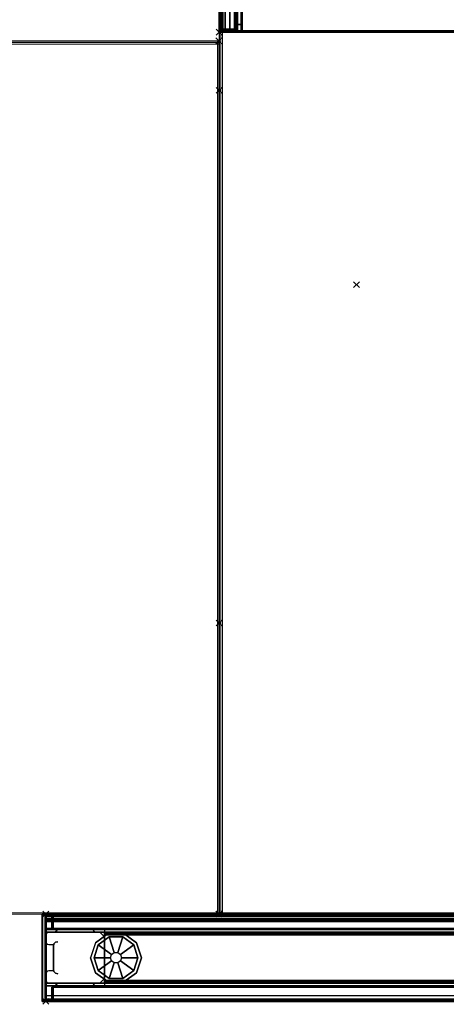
# Model space of a CAD drawing. Header units: inches. Extents: x 159 to 1116, y 667 to 1015.
# Tile 58 of 66: x 1059 to 1074, y 667 to 701. Entities that reach past the tile are written whole.
import ezdxf
from ezdxf.enums import TextEntityAlignment as Align

# ---------------------------------------------------------------- set-up
doc = ezdxf.new("R2010")
doc.units = ezdxf.units.IN
doc.header["$MEASUREMENT"] = 0
doc.header["$PDMODE"] = 3
doc.header["$PDSIZE"] = 0.1
doc.layers.add('A-FURN-3-NODE', color=135, linetype='Continuous', lineweight=9, plot=False)
for name, color, linetype in [('A-FURN-3-PANEL', 3, 'Continuous'), ('A-FURN-3-PANEL-GLIDE', 3, 'Continuous'), ('A-FURN-3-PANEL-RACE', 3, 'Continuous'), ('A-FURN-3-PANEL-SIDE-FABRIC', 3, 'Continuous'), ('A-FURN-3-PANEL-TOPCAP', 251, 'Continuous'), ('A-FURN-3-PANEL-TRIM', 252, 'Continuous'), ('A-FURN-3-STOR', 253, 'Continuous'), ('A-FURN-3-STOR-DRAWER', 253, 'Continuous'), ('A-FURN-P-FILE', 20, 'Continuous'), ('PSATTR', 7, 'Continuous')]:
    doc.layers.add(name, color=color, linetype=linetype)
for name, color, linetype, lineweight in [('A-FURN-3-WKSF-TOP', 135, 'Continuous', 9), ('A-FURN-3-WKSF-TRIM', 135, 'Continuous', 9), ('A-FURN-HAWORTH-ATT', 7, 'Continuous', 9)]:
    doc.layers.add(name, color=color, linetype=linetype, lineweight=lineweight)

# ---------------------------------------------------------------- blocks, each defined once
blk = doc.blocks.new('VZCC-0030-S-3D-3')
at = {"layer": 'A-FURN-3-NODE'}
for p in [(30, 3), (30, 0)]:
    blk.add_point(p, dxfattribs=at)
at = {"layer": 'A-FURN-3-PANEL-TOPCAP'}
for p, q in [((29.985, 2.465, -0.415), (29.985, 2.465, -0.09)), ((29.985, 2.375, -0.415), (29.985, 2.375, -0.09)), ((29.985, 0.625, -0.415), (29.985, 0.625, -0.09)), ((29.985, 0.535, -0.415), (29.985, 0.535, -0.09))]:
    blk.add_line(p, q, dxfattribs=at)
for points in [[(29.985, 3, -0.235), (0.015, 3, -0.235), (0.015, 3, -0.013), (29.985, 3, -0.013)], [(29.985, 3, -0.013), (0.015, 3, -0.013), (0.015, 2.985), (29.985, 2.985)], [(0.015, 2.985, -0.25), (0.015, 3, -0.235), (29.985, 3, -0.235), (29.985, 2.985, -0.25)], [(29.985, 2.925, -0.25), (0.015, 2.925, -0.25), (0.015, 2.985, -0.25), (29.985, 2.985, -0.25)], [(29.985, 2.985), (0.015, 2.985), (0.015, 0.015), (29.985, 0.015)], [(29.985, 2.465, -0.614), (0.015, 2.465, -0.614), (0.015, 2.465, -0.09), (29.985, 2.465, -0.09)], [(0.015, 2.375, -0.09), (0.015, 2.375, -0.614), (29.985, 2.375, -0.614), (29.985, 2.375, -0.09)], [(29.985, 0.625, -0.614), (0.015, 0.625, -0.614), (0.015, 0.625, -0.09), (29.985, 0.625, -0.09)], [(0.015, 0.535, -0.09), (0.015, 0.535, -0.614), (29.985, 0.535, -0.614), (29.985, 0.535, -0.09)], [(29.985, 0.015, -0.25), (0.015, 0.015, -0.25), (0.015, 0.075, -0.25), (29.985, 0.075, -0.25)], [(29.985, 0, -0.235), (0.015, 0, -0.235), (0.015, 0.015, -0.25), (29.985, 0.015, -0.25)], [(0.015, 0.015), (0.015, 0, -0.013), (29.985, 0, -0.013), (29.985, 0.015)], [(0.015, 0, -0.013), (0.015, 0, -0.235), (29.985, 0, -0.235), (29.985, 0, -0.013)]]:
    blk.add_3dface(points, dxfattribs=at)
for points, invisible_edges in [([(29.985, 2.91, -0.237), (29.985, 3, -0.235), (29.985, 3, -0.013), (29.985, 2.91, -0.105)], 5), ([(29.985, 2.925, -0.25), (29.985, 2.985, -0.25), (29.985, 3, -0.235), (29.985, 2.91, -0.237)], 4), ([(29.985, 2.895, -0.09), (29.985, 2.91, -0.105), (29.985, 3, -0.013), (29.985, 2.985)], 10), ([(29.985, 0.015), (29.985, 0.625, -0.09), (29.985, 2.375, -0.09), (29.985, 2.985)], 5), ([(29.985, 2.985), (29.985, 2.375, -0.09), (29.985, 2.465, -0.09), (29.985, 2.895, -0.09)], 11), ([(29.985, 2.375, -0.09), (29.985, 2.375, -0.614), (29.985, 2.465, -0.614), (29.985, 2.465, -0.09)], 8), ([(29.985, 0.015), (29.985, 0.105, -0.09), (29.985, 0.535, -0.09), (29.985, 0.625, -0.09)], 13), ([(29.985, 0.535, -0.09), (29.985, 0.535, -0.614), (29.985, 0.625, -0.614), (29.985, 0.625, -0.09)], 8), ([(29.985, 0, -0.013), (29.985, 0.09, -0.105), (29.985, 0.105, -0.09), (29.985, 0.015)], 5), ([(29.985, 0, -0.235), (29.985, 0.015, -0.25), (29.985, 0.075, -0.25), (29.985, 0.09, -0.237)], 8), ([(29.985, 0, -0.013), (29.985, 0, -0.235), (29.985, 0.09, -0.237), (29.985, 0.09, -0.105)], 10)]:
    blk.add_3dface(points, dxfattribs=dict(at, invisible_edges=invisible_edges))
at = {"layer": 'A-FURN-HAWORTH-ATT', "flags": 1}
for tag, p in [('HAWMC', (0, 0)), ('HAWPN', (0, -0.167))]:
    blk.add_attdef(tag, text='', height=0.1, dxfattribs=at).set_placement(p, align=Align.TOP_CENTER)
blk = doc.blocks.new('VZCE-4200-P-3D-3')
at = {"layer": 'A-FURN-3-NODE'}
for p in [(0, 3), (0, 0)]:
    blk.add_point(p, dxfattribs=at)
at = {"layer": 'A-FURN-3-PANEL-TRIM'}
for points in [[(0.122, 3, 41.487), (0.123, 3, 0.5), (0, 3, 0.5), (0, 3, 41.487)], [(0.108, 2.985, 41.5), (0.122, 3, 41.487), (0, 3, 41.487), (0.015, 2.985, 41.5)], [(0.015, 2.985, 41.5), (0, 3, 41.487), (0, 0, 41.487), (0.015, 0.015, 41.5)], [(0.015, 0.015, 41.5), (0.108, 0.015, 41.5), (0.108, 2.985, 41.5), (0.015, 2.985, 41.5)], [(0.108, 0.015, 41.5), (0.122, 0, 41.487), (0.122, 3, 41.487), (0.108, 2.985, 41.5)], [(0.122, 0, 41.487), (0.123, 0, 0.5), (0.123, 3, 0.5), (0.122, 3, 41.487)], [(0.015, 0.015, 41.5), (0, 0, 41.487), (0.122, 0, 41.487), (0.108, 0.015, 41.5)], [(0, 0, 41.487), (0, 0, 0.5), (0.123, 0, 0.5), (0.122, 0, 41.487)]]:
    blk.add_3dface(points, dxfattribs=at)
at = {"layer": 'A-FURN-HAWORTH-ATT', "flags": 1}
for tag, p in [('HAWMC', (0, 0)), ('HAWPN', (0, -0.167))]:
    blk.add_attdef(tag, text='', height=0.1, dxfattribs=at).set_placement(p, align=Align.TOP_CENTER)
blk = doc.blocks.new('VZFF-4230-NNBNNN-3D-3')
at = {"layer": 'A-FURN-3-NODE'}
for p in [(30, 3, 1.09), (30, 3, 41.5), (30, 3), (30, 3, 25.09), (30, 3, 9.09), (30, 3, 17.09), (30, 3, 33.09), (30, 3, 41.09), (30, 0, 1.09), (30, 0, 41.5), (30, 0), (30, 0, 9.09), (30, 0, 25.09), (30, 0, 33.09), (30, 0, 17.09), (30, 0, 41.09)]:
    blk.add_point(p, dxfattribs=at)
at = {"layer": 'A-FURN-3-PANEL'}
for points in [[(29.99, 3, 0.572), (0.01, 3, 0.572), (0.01, 3, 0.858), (29.99, 3, 0.858)], [(0.01, 2.928, 0.93), (0.01, 2.805, 0.93), (29.99, 2.805, 0.93), (29.99, 2.928, 0.93)], [(0.01, 2.928, 0.5), (29.99, 2.928, 0.5), (29.99, 0.072, 0.5), (0.01, 0.072, 0.5)], [(0.419, 2.5, 10.756), (29.581, 2.5, 10.756), (29.581, 2.5, 9.569), (0.419, 2.5, 9.569)], [(2.01, 2.375, 40.836), (27.99, 2.375, 40.836), (27.99, 2.5, 40.756), (2.01, 2.5, 40.756)], [(2.01, 2.375, 41.075), (27.99, 2.375, 41.075), (27.99, 2.375, 40.836), (2.01, 2.375, 40.836)], [(29.661, 2.375, 40.885), (29.661, 2.375, 9), (29.581, 2.5, 9), (29.581, 2.5, 40.885)], [(29.9, 2.375, 40.885), (29.9, 2.375, 9), (29.661, 2.375, 9), (29.661, 2.375, 40.885)], [(29.74, 1.1, 9), (29.74, 1.1, 0.5), (29.74, 1.9, 0.5), (29.74, 1.9, 9)], [(0.419, 0.5, 9.569), (29.581, 0.5, 9.569), (29.581, 0.5, 10.756), (0.419, 0.5, 10.756)], [(2.01, 0.625, 40.836), (27.99, 0.625, 40.836), (27.99, 0.625, 41.075), (2.01, 0.625, 41.075)], [(2.01, 0.5, 40.756), (27.99, 0.5, 40.756), (27.99, 0.625, 40.836), (2.01, 0.625, 40.836)], [(29.581, 0.5, 40.885), (29.581, 0.5, 9), (29.661, 0.625, 9), (29.661, 0.625, 40.885)], [(29.661, 0.625, 40.885), (29.661, 0.625, 9), (29.9, 0.625, 9), (29.9, 0.625, 40.885)], [(29.99, 0.195, 0.93), (0.01, 0.195, 0.93), (0.01, 0.072, 0.93), (29.99, 0.072, 0.93)], [(0.01, 0, 0.858), (0.01, 0, 0.572), (29.99, 0, 0.572), (29.99, 0, 0.858)]]:
    blk.add_3dface(points, dxfattribs=at)
for points, invisible_edges in [([(27.99, 1.95, 41.075), (27.99, 2.375, 41.075), (27.99, 2.363, 41.12), (27.99, 1.962, 41.12)], 5), ([(27.99, 1.95, 41.075), (27.99, 1.95, 40.915), (27.99, 2.375, 40.836), (27.99, 2.375, 41.075)], 10), ([(27.99, 0.625, 40.836), (27.99, 2.375, 40.836), (27.99, 1.95, 40.915), (27.99, 1.05, 40.915)], 10), ([(27.99, 2.215, 40.885), (28.322, 0.625, 40.885), (28.322, 2.375, 40.885), (28.15, 2.375, 40.885)], 3), ([(28.322, 0.625, 40.885), (29.581, 2.5, 40.885), (28.394, 2.5, 40.885), (28.322, 2.375, 40.885)], 9), ([(28.322, 0.625, 40.885), (29.74, 1.95, 40.885), (29.661, 2.375, 40.885), (29.581, 2.5, 40.885)], 11), ([(29.945, 2.363, 40.885), (29.9, 2.375, 40.885), (29.661, 2.375, 40.885), (29.978, 2.33, 40.885)], 4), ([(29.99, 2.285, 40.885), (29.978, 2.33, 40.885), (29.661, 2.375, 40.885), (29.99, 2.04, 40.885)], 6), ([(29.978, 1.995, 40.885), (29.99, 2.04, 40.885), (29.661, 2.375, 40.885), (29.945, 1.962, 40.885)], 6), ([(29.9, 1.95, 40.885), (29.945, 1.962, 40.885), (29.661, 2.375, 40.885), (29.74, 1.95, 40.885)], 6), ([(27.99, 1.962, 41.12), (27.99, 2.363, 41.12), (27.99, 2.33, 41.153), (27.99, 1.995, 41.153)], 5), ([(27.99, 1.995, 41.153), (27.99, 2.33, 41.153), (27.99, 2.285, 41.165), (27.99, 2.04, 41.165)], 1), ([(27.99, 0.785, 40.885), (28.15, 0.625, 40.885), (28.322, 0.625, 40.885), (27.99, 2.215, 40.885)], 4), ([(28.322, 0.625, 40.885), (29.661, 0.625, 40.885), (29.74, 1.05, 40.885), (29.74, 1.95, 40.885)], 11), ([(27.99, 1.05, 41.075), (27.99, 0.625, 41.075), (27.99, 0.625, 40.836), (27.99, 1.05, 40.915)], 5), ([(27.99, 1.038, 41.12), (27.99, 0.637, 41.12), (27.99, 0.625, 41.075), (27.99, 1.05, 41.075)], 5), ([(27.99, 0.67, 41.153), (27.99, 0.637, 41.12), (27.99, 1.038, 41.12), (27.99, 1.005, 41.153)], 10), ([(29.661, 0.625, 40.885), (29.945, 1.038, 40.885), (29.9, 1.05, 40.885), (29.74, 1.05, 40.885)], 9), ([(29.661, 0.625, 40.885), (29.99, 0.96, 40.885), (29.978, 1.005, 40.885), (29.945, 1.038, 40.885)], 9), ([(27.99, 0.715, 41.165), (27.99, 0.67, 41.153), (27.99, 1.005, 41.153), (27.99, 0.96, 41.165)], 2), ([(29.661, 0.625, 40.885), (29.978, 0.67, 40.885), (29.99, 0.715, 40.885), (29.99, 0.96, 40.885)], 9), ([(28.322, 0.625, 40.885), (28.394, 0.5, 40.885), (29.581, 0.5, 40.885), (29.661, 0.625, 40.885)], 8), ([(29.661, 0.625, 40.885), (29.9, 0.625, 40.885), (29.945, 0.637, 40.885), (29.978, 0.67, 40.885)], 8)]:
    blk.add_3dface(points, dxfattribs=dict(at, invisible_edges=invisible_edges))
at = {"layer": 'A-FURN-3-PANEL-GLIDE', "invisible_edges": 10}
for points in [[(27.32, 2.332, 0.375), (26.882, 2.014, 0.375), (26.983, 1.941, 0.375), (27.358, 2.213, 0.375)], [(27.86, 2.332, 0.375), (27.32, 2.332, 0.375), (27.358, 2.213, 0.375), (27.822, 2.213, 0.375)], [(28.298, 2.014, 0.375), (27.86, 2.332, 0.375), (27.822, 2.213, 0.375), (28.197, 1.941, 0.375)], [(26.882, 2.014, 0.375), (26.715, 1.5, 0.375), (26.84, 1.5, 0.375), (26.983, 1.941, 0.375)], [(28.465, 1.5, 0.375), (28.298, 2.014, 0.375), (28.197, 1.941, 0.375), (28.34, 1.5, 0.375)], [(26.715, 1.5, 0.375), (26.882, 0.986, 0.375), (26.983, 1.059, 0.375), (26.84, 1.5, 0.375)], [(28.298, 0.986, 0.375), (28.465, 1.5, 0.375), (28.34, 1.5, 0.375), (28.197, 1.059, 0.375)], [(26.882, 0.986, 0.375), (27.32, 0.668, 0.375), (27.358, 0.787, 0.375), (26.983, 1.059, 0.375)], [(27.86, 0.668, 0.375), (28.298, 0.986, 0.375), (28.197, 1.059, 0.375), (27.822, 0.787, 0.375)], [(27.32, 0.668, 0.375), (27.86, 0.668, 0.375), (27.822, 0.787, 0.375), (27.358, 0.787, 0.375)]]:
    blk.add_3dface(points, dxfattribs=at)
at = {"layer": 'A-FURN-3-PANEL-GLIDE'}
for points in [[(27.358, 2.213, 0.375), (26.983, 1.941, 0.375), (27.438, 1.61, 0.5), (27.532, 1.678, 0.5)], [(27.822, 2.213, 0.375), (27.358, 2.213, 0.375), (27.532, 1.678, 0.5), (27.648, 1.678, 0.5)], [(28.197, 1.941, 0.375), (27.822, 2.213, 0.375), (27.648, 1.678, 0.5), (27.742, 1.61, 0.5)], [(26.983, 1.941, 0.375), (26.84, 1.5, 0.375), (27.402, 1.5, 0.5), (27.438, 1.61, 0.5)], [(28.34, 1.5, 0.375), (28.197, 1.941, 0.375), (27.742, 1.61, 0.5), (27.777, 1.5, 0.5)], [(26.84, 1.5, 0.375), (26.983, 1.059, 0.375), (27.438, 1.39, 0.5), (27.402, 1.5, 0.5)], [(26.983, 1.059, 0.375), (27.358, 0.787, 0.375), (27.532, 1.322, 0.5), (27.438, 1.39, 0.5)], [(27.822, 0.787, 0.375), (28.197, 1.059, 0.375), (27.742, 1.39, 0.5), (27.648, 1.322, 0.5)], [(28.197, 1.059, 0.375), (28.34, 1.5, 0.375), (27.777, 1.5, 0.5), (27.742, 1.39, 0.5)], [(27.358, 0.787, 0.375), (27.822, 0.787, 0.375), (27.648, 1.322, 0.5), (27.532, 1.322, 0.5)]]:
    blk.add_3dface(points, dxfattribs=at)
at = {"layer": 'A-FURN-3-PANEL-RACE'}
for points in [[(0.01, 0.5, 8.935), (29.99, 0.5, 8.935), (29.99, 0.5, 9.25), (0.01, 0.5, 9.25)], [(29.99, 0.5, 8.935), (0.01, 0.5, 8.935), (0.01, 0.236, 8.935), (29.99, 0.236, 8.935)], [(0.01, 0.25, 1.155), (29.99, 0.25, 1.155), (29.99, 0.08, 1.155), (0.01, 0.08, 1.155)], [(0.01, 0.25, 0.84), (29.99, 0.25, 0.84), (29.99, 0.25, 1.155), (0.01, 0.25, 1.155)], [(29.99, 0.236, 8.935), (0.01, 0.236, 8.935), (0.01, 0.165, 9.025), (29.99, 0.165, 9.025)], [(29.99, 0.165, 9.025), (0.01, 0.165, 9.025), (0.01, 0.08, 9.025), (29.99, 0.08, 9.025)]]:
    blk.add_3dface(points, dxfattribs=at)
at = {"layer": 'A-FURN-3-PANEL-RACE', "invisible_edges": 5}
blk.add_3dface([(0.01, 0, 1.235), (29.99, 0, 1.235), (29.99, 0, 8.945), (0.01, 0, 8.945)], dxfattribs=at)
at = {"layer": 'A-FURN-HAWORTH-ATT', "flags": 1}
for tag, p in [('HAWMC', (0, 0)), ('HAWPN', (0, -0.167))]:
    blk.add_attdef(tag, text='', height=0.1, dxfattribs=at).set_placement(p, align=Align.TOP_CENTER)
at = {"layer": 'A-FURN-3-PANEL'}
mesh = blk.add_polymesh((2, 5), dxfattribs=at)
for k, corner in enumerate([(29.99, 2.928, 0.93), (29.99, 2.956, 0.925), (29.99, 2.979, 0.909), (29.99, 2.995, 0.886), (29.99, 3, 0.858), (0.01, 2.928, 0.93), (0.01, 2.956, 0.925), (0.01, 2.979, 0.909), (0.01, 2.995, 0.886), (0.01, 3, 0.858)]):
    mesh.set_mesh_vertex(divmod(k, 5), corner)
mesh = blk.add_polymesh((2, 5), dxfattribs=at)
for k, corner in enumerate([(29.99, 3, 0.572), (29.99, 2.995, 0.544), (29.99, 2.979, 0.521), (29.99, 2.956, 0.505), (29.99, 2.928, 0.5), (0.01, 3, 0.572), (0.01, 2.995, 0.544), (0.01, 2.979, 0.521), (0.01, 2.956, 0.505), (0.01, 2.928, 0.5)]):
    mesh.set_mesh_vertex(divmod(k, 5), corner)
mesh = blk.add_polymesh((2, 4), dxfattribs=at)
for k, corner in enumerate([(27.99, 2.285, 41.165), (27.99, 2.33, 41.153), (27.99, 2.363, 41.12), (27.99, 2.375, 41.075), (2.01, 2.285, 41.165), (2.01, 2.33, 41.153), (2.01, 2.363, 41.12), (2.01, 2.375, 41.075)]):
    mesh.set_mesh_vertex(divmod(k, 4), corner)
mesh = blk.add_polymesh((2, 4), dxfattribs=at)
for k, corner in enumerate([(29.99, 2.285, 9), (29.978, 2.33, 9), (29.945, 2.363, 9), (29.9, 2.375, 9), (29.99, 2.285, 40.885), (29.978, 2.33, 40.885), (29.945, 2.363, 40.885), (29.9, 2.375, 40.885)]):
    mesh.set_mesh_vertex(divmod(k, 4), corner)
mesh = blk.add_polymesh((2, 4), dxfattribs=at)
for k, corner in enumerate([(29.74, 1.9, 0.5), (29.72, 1.975, 0.5), (29.665, 2.03, 0.5), (29.59, 2.05, 0.5), (29.74, 1.9, 9), (29.72, 1.975, 9), (29.665, 2.03, 9), (29.59, 2.05, 9)]):
    mesh.set_mesh_vertex(divmod(k, 4), corner)
mesh = blk.add_polymesh((2, 4), dxfattribs=at)
for k, corner in enumerate([(29.59, 0.95, 0.5), (29.665, 0.97, 0.5), (29.72, 1.025, 0.5), (29.74, 1.1, 0.5), (29.59, 0.95, 9), (29.665, 0.97, 9), (29.72, 1.025, 9), (29.74, 1.1, 9)]):
    mesh.set_mesh_vertex(divmod(k, 4), corner)
mesh = blk.add_polymesh((2, 4), dxfattribs=at)
for k, corner in enumerate([(27.99, 0.625, 41.075), (27.99, 0.637, 41.12), (27.99, 0.67, 41.153), (27.99, 0.715, 41.165), (2.01, 0.625, 41.075), (2.01, 0.637, 41.12), (2.01, 0.67, 41.153), (2.01, 0.715, 41.165)]):
    mesh.set_mesh_vertex(divmod(k, 4), corner)
mesh = blk.add_polymesh((2, 4), dxfattribs=at)
for k, corner in enumerate([(29.9, 0.625, 9), (29.945, 0.637, 9), (29.978, 0.67, 9), (29.99, 0.715, 9), (29.9, 0.625, 40.885), (29.945, 0.637, 40.885), (29.978, 0.67, 40.885), (29.99, 0.715, 40.885)]):
    mesh.set_mesh_vertex(divmod(k, 4), corner)
mesh = blk.add_polymesh((2, 5), dxfattribs=at)
for k, corner in enumerate([(0.01, 0.072, 0.93), (0.01, 0.044, 0.925), (0.01, 0.021, 0.909), (0.01, 0.005, 0.886), (0.01, 0, 0.858), (29.99, 0.072, 0.93), (29.99, 0.044, 0.925), (29.99, 0.021, 0.909), (29.99, 0.005, 0.886), (29.99, 0, 0.858)]):
    mesh.set_mesh_vertex(divmod(k, 5), corner)
mesh = blk.add_polymesh((2, 5), dxfattribs=at)
for k, corner in enumerate([(0.01, 0, 0.572), (0.01, 0.005, 0.544), (0.01, 0.021, 0.521), (0.01, 0.044, 0.505), (0.01, 0.072, 0.5), (29.99, 0, 0.572), (29.99, 0.005, 0.544), (29.99, 0.021, 0.521), (29.99, 0.044, 0.505), (29.99, 0.072, 0.5)]):
    mesh.set_mesh_vertex(divmod(k, 5), corner)
at = {"layer": 'A-FURN-3-PANEL-GLIDE'}
mesh = blk.add_polymesh((2, 10), dxfattribs=dict(at, n_close=True))
for k, corner in enumerate([(28.465, 1.5, 0), (28.298, 2.014, 0), (27.86, 2.332, 0), (27.32, 2.332, 0), (26.882, 2.014, 0), (26.715, 1.5, 0), (26.882, 0.986, 0), (27.32, 0.668, 0), (27.86, 0.668, 0), (28.298, 0.986, 0), (28.465, 1.5, 0.375), (28.298, 2.014, 0.375), (27.86, 2.332, 0.375), (27.32, 2.332, 0.375), (26.882, 2.014, 0.375), (26.715, 1.5, 0.375), (26.882, 0.986, 0.375), (27.32, 0.668, 0.375), (27.86, 0.668, 0.375), (28.298, 0.986, 0.375)]):
    mesh.set_mesh_vertex(divmod(k, 10), corner)
at = {"layer": 'A-FURN-3-PANEL-RACE'}
mesh = blk.add_polymesh((2, 5), dxfattribs=at)
for k, corner in enumerate([(0.01, 0, 1.235), (0.01, 0.006, 1.204), (0.01, 0.023, 1.178), (0.01, 0.049, 1.161), (0.01, 0.08, 1.155), (29.99, 0, 1.235), (29.99, 0.006, 1.204), (29.99, 0.023, 1.178), (29.99, 0.049, 1.161), (29.99, 0.08, 1.155)]):
    mesh.set_mesh_vertex(divmod(k, 5), corner)
mesh = blk.add_polymesh((2, 5), dxfattribs=at)
for k, corner in enumerate([(0.01, 0.08, 9.025), (0.01, 0.049, 9.019), (0.01, 0.023, 9.002), (0.01, 0.006, 8.976), (0.01, 0, 8.945), (29.99, 0.08, 9.025), (29.99, 0.049, 9.019), (29.99, 0.023, 9.002), (29.99, 0.006, 8.976), (29.99, 0, 8.945)]):
    mesh.set_mesh_vertex(divmod(k, 5), corner)
blk = doc.blocks.new('VZTI-4030-FNN-3D-3')
at = {"layer": 'A-FURN-3-NODE'}
blk.add_point((0, 0), dxfattribs=at)
at = {"layer": 'A-FURN-3-PANEL-SIDE-FABRIC'}
for points in [[(0.21, 0.04, 39.885), (0.25, 0.04, 39.925), (0.25, 0.49, 39.925), (0.21, 0.49, 39.885)], [(0.25, 0.49, 0.075), (0.25, 0.04, 0.075), (0.21, 0.04, 0.115), (0.21, 0.49, 0.115)], [(0.21, 0.04, 39.885), (0.21, 0.49, 39.885), (0.21, 0.49, 0.115), (0.21, 0.04, 0.115)], [(29.75, 0.49, 39.925), (0.25, 0.49, 39.925), (0.25, 0.04, 39.925), (29.75, 0.04, 39.925)], [(0.25, 0.04, 0.075), (0.25, 0.49, 0.075), (29.75, 0.49, 0.075), (29.75, 0.04, 0.075)], [(0.21, 0.04, 39.885), (0.25, 0, 39.885), (0.25, 0.04, 39.925), (0.21, 0.04, 39.885)], [(0.25, 0.04, 0.075), (0.25, 0, 0.115), (0.21, 0.04, 0.115)], [(0.21, 0.04, 0.115), (0.25, 0, 0.115), (0.25, 0, 39.885), (0.21, 0.04, 39.885)], [(0.25, 0.04, 39.925), (0.25, 0, 39.885), (29.75, 0, 39.885), (29.75, 0.04, 39.925)], [(29.75, 0, 0.115), (0.25, 0, 0.115), (0.25, 0.04, 0.075), (29.75, 0.04, 0.075)], [(0.25, 0, 39.885), (0.25, 0, 0.115), (29.75, 0, 0.115), (29.75, 0, 39.885)]]:
    blk.add_3dface(points, dxfattribs=at)
at = {"layer": 'A-FURN-HAWORTH-ATT', "flags": 1}
for tag, p in [('HAWMC', (0, 0)), ('HAWPN', (0, -0.167))]:
    blk.add_attdef(tag, text='', height=0.1, dxfattribs=at).set_placement(p, align=Align.TOP_CENTER)
blk = doc.blocks.new('VZTI-3230-FNN-3D-3')
at = {"layer": 'A-FURN-3-NODE'}
blk.add_point((30, 0), dxfattribs=at)
at = {"layer": 'A-FURN-3-PANEL-SIDE-FABRIC'}
for points in [[(29.75, 0.49, 31.925), (0.25, 0.49, 31.925), (0.25, 0.04, 31.925), (29.75, 0.04, 31.925)], [(0.25, 0.04, 0.075), (0.25, 0.49, 0.075), (29.75, 0.49, 0.075), (29.75, 0.04, 0.075)], [(29.75, 0.04, 31.925), (29.79, 0.04, 31.885), (29.79, 0.49, 31.885), (29.75, 0.49, 31.925)], [(29.79, 0.49, 0.115), (29.79, 0.04, 0.115), (29.75, 0.04, 0.075), (29.75, 0.49, 0.075)], [(29.79, 0.04, 0.115), (29.79, 0.49, 0.115), (29.79, 0.49, 31.885), (29.79, 0.04, 31.885)], [(0.25, 0.04, 31.925), (0.25, 0, 31.885), (29.75, 0, 31.885), (29.75, 0.04, 31.925)], [(29.75, 0, 0.115), (0.25, 0, 0.115), (0.25, 0.04, 0.075), (29.75, 0.04, 0.075)], [(0.25, 0, 31.885), (0.25, 0, 0.115), (29.75, 0, 0.115), (29.75, 0, 31.885)], [(29.75, 0.04, 31.925), (29.75, 0, 31.885), (29.79, 0.04, 31.885), (29.75, 0.04, 31.925)], [(29.79, 0.04, 0.115), (29.75, 0, 0.115), (29.75, 0.04, 0.075)], [(29.79, 0.04, 31.885), (29.75, 0, 31.885), (29.75, 0, 0.115), (29.79, 0.04, 0.115)]]:
    blk.add_3dface(points, dxfattribs=at)
at = {"layer": 'A-FURN-HAWORTH-ATT', "flags": 1}
for tag, p in [('HAWMC', (0, 0)), ('HAWPN', (0, -0.167))]:
    blk.add_attdef(tag, text='', height=0.1, dxfattribs=at).set_placement(p, align=Align.TOP_CENTER)
blk = doc.blocks.new('WURA-3066-LJSC-3D-3')
at = {"layer": 'A-FURN-3-NODE'}
for p in [(0, 0), (0, -30)]:
    blk.add_point(p, dxfattribs=at)
at = {"layer": 'A-FURN-3-WKSF-TOP', "invisible_edges": 12}
for points in [[(0.04, -29.882, 27.75), (0.04, -0.04, 27.75), (65.96, -0.04, 27.75), (65.96, -29.882, 27.75)], [(65.96, -0.04, 29), (0.04, -0.04, 29), (0.04, -29.882, 29), (65.96, -29.882, 29)]]:
    blk.add_3dface(points, dxfattribs=at)
at = {"layer": 'A-FURN-3-WKSF-TRIM'}
for points in [[(0.04, -0.04, 29), (0, 0, 28.96), (0, -29.882, 28.96), (0.04, -29.882, 29)], [(0.04, -29.882, 27.75), (0, -29.882, 27.79), (0, 0, 27.79), (0.04, -0.04, 27.75)], [(66, 0, 28.96), (0, 0, 28.96), (0.04, -0.04, 29), (65.96, -0.04, 29)], [(0, 0, 27.79), (66, 0, 27.79), (65.96, -0.04, 27.75), (0.04, -0.04, 27.75)], [(66, 0, 27.79), (0, 0, 27.79), (0, 0, 28.96), (66, 0, 28.96)], [(0.04, -30, 28.882), (0, -29.96, 28.882), (0, -29.96, 27.868), (0.04, -30, 27.868)], [(0.04, -30, 28.882), (0.04, -30, 27.868), (65.96, -30, 27.868), (65.96, -30, 28.882)]]:
    blk.add_3dface(points, dxfattribs=at)
for points, invisible_edges in [([(0, 0, 28.96), (0, 0, 27.79), (0, -29.882, 27.79), (0, -29.882, 28.96)], 4), ([(0, -29.882, 28.96), (0, -29.882, 27.79), (0, -29.921, 27.8), (0, -29.921, 28.95)], 5), ([(0, -29.921, 28.95), (0, -29.921, 27.8), (0, -29.95, 27.829), (0, -29.95, 28.921)], 5), ([(0, -29.95, 28.921), (0, -29.95, 27.829), (0, -29.96, 27.868), (0, -29.96, 28.882)], 1)]:
    blk.add_3dface(points, dxfattribs=dict(at, invisible_edges=invisible_edges))
at = {"layer": 'A-FURN-HAWORTH-ATT', "flags": 1}
for tag, p in [('HAWMC', (0, 0)), ('HAWPN', (0, -0.167))]:
    blk.add_attdef(tag, text='', height=0.1, dxfattribs=at).set_placement(p, align=Align.TOP_CENTER)
at = {"layer": 'A-FURN-3-WKSF-TRIM'}
mesh = blk.add_polymesh((2, 4), dxfattribs=at)
for k, corner in enumerate([(0, -29.882, 28.96), (0, -29.921, 28.95), (0, -29.95, 28.921), (0, -29.96, 28.882), (0.04, -29.882, 29), (0.04, -29.941, 28.984), (0.04, -29.984, 28.941), (0.04, -30, 28.882)]):
    mesh.set_mesh_vertex(divmod(k, 4), corner)
mesh = blk.add_polymesh((2, 4), dxfattribs=at)
for k, corner in enumerate([(0, -29.96, 27.868), (0, -29.95, 27.829), (0, -29.921, 27.8), (0, -29.882, 27.79), (0.04, -30, 27.868), (0.04, -29.984, 27.809), (0.04, -29.941, 27.766), (0.04, -29.882, 27.75)]):
    mesh.set_mesh_vertex(divmod(k, 4), corner)
mesh = blk.add_polymesh((2, 4), dxfattribs=at)
for k, corner in enumerate([(0.04, -30, 27.868), (0.04, -29.984, 27.809), (0.04, -29.941, 27.766), (0.04, -29.882, 27.75), (65.96, -30, 27.868), (65.96, -29.984, 27.809), (65.96, -29.941, 27.766), (65.96, -29.882, 27.75)]):
    mesh.set_mesh_vertex(divmod(k, 4), corner)
mesh = blk.add_polymesh((2, 4), dxfattribs=at)
for k, corner in enumerate([(0.04, -29.882, 29), (0.04, -29.941, 28.984), (0.04, -29.984, 28.941), (0.04, -30, 28.882), (65.96, -29.882, 29), (65.96, -29.941, 28.984), (65.96, -29.984, 28.941), (65.96, -30, 28.882)]):
    mesh.set_mesh_vertex(divmod(k, 4), corner)
blk = doc.blocks.new('WURA-2460-LJSC-3D-3')
at = {"layer": 'A-FURN-3-NODE'}
for p in [(50, -24), (60, -24)]:
    blk.add_point(p, dxfattribs=at)
at = {"layer": 'A-FURN-3-WKSF-TOP', "invisible_edges": 12}
for points in [[(59.96, -0.04, 29), (0.04, -0.04, 29), (0.04, -23.882, 29), (59.96, -23.882, 29)], [(0.04, -23.882, 27.75), (0.04, -0.04, 27.75), (59.96, -0.04, 27.75), (59.96, -23.882, 27.75)]]:
    blk.add_3dface(points, dxfattribs=at)
at = {"layer": 'A-FURN-3-WKSF-TRIM'}
for points in [[(59.96, -0.04, 27.75), (60, 0, 27.79), (60, -23.882, 27.79), (59.96, -23.882, 27.75)], [(59.96, -23.882, 29), (60, -23.882, 28.96), (60, 0, 28.96), (59.96, -0.04, 29)], [(0.04, -24, 28.882), (0.04, -24, 27.868), (59.96, -24, 27.868), (59.96, -24, 28.882)], [(60, -23.96, 28.882), (59.96, -24, 28.882), (59.96, -24, 27.868), (60, -23.96, 27.868)]]:
    blk.add_3dface(points, dxfattribs=at)
for points, invisible_edges in [([(60, -23.882, 28.96), (60, -23.882, 27.79), (60, 0, 27.79), (60, 0, 28.96)], 1), ([(60, -23.921, 27.8), (60, -23.882, 27.79), (60, -23.882, 28.96), (60, -23.921, 28.95)], 10), ([(60, -23.95, 27.829), (60, -23.921, 27.8), (60, -23.921, 28.95), (60, -23.95, 28.921)], 10), ([(60, -23.96, 27.868), (60, -23.95, 27.829), (60, -23.95, 28.921), (60, -23.96, 28.882)], 2)]:
    blk.add_3dface(points, dxfattribs=dict(at, invisible_edges=invisible_edges))
at = {"layer": 'A-FURN-HAWORTH-ATT', "flags": 1}
for tag, p in [('HAWMC', (0, 0)), ('HAWPN', (0, -0.167))]:
    blk.add_attdef(tag, text='', height=0.1, dxfattribs=at).set_placement(p, align=Align.TOP_CENTER)
at = {"layer": 'A-FURN-3-WKSF-TRIM'}
mesh = blk.add_polymesh((2, 4), dxfattribs=at)
for k, corner in enumerate([(0.04, -23.882, 29), (0.04, -23.941, 28.984), (0.04, -23.984, 28.941), (0.04, -24, 28.882), (59.96, -23.882, 29), (59.96, -23.941, 28.984), (59.96, -23.984, 28.941), (59.96, -24, 28.882)]):
    mesh.set_mesh_vertex(divmod(k, 4), corner)
mesh = blk.add_polymesh((2, 4), dxfattribs=at)
for k, corner in enumerate([(0.04, -24, 27.868), (0.04, -23.984, 27.809), (0.04, -23.941, 27.766), (0.04, -23.882, 27.75), (59.96, -24, 27.868), (59.96, -23.984, 27.809), (59.96, -23.941, 27.766), (59.96, -23.882, 27.75)]):
    mesh.set_mesh_vertex(divmod(k, 4), corner)
mesh = blk.add_polymesh((2, 4), dxfattribs=at)
for k, corner in enumerate([(59.96, -24, 27.868), (59.96, -23.984, 27.809), (59.96, -23.941, 27.766), (59.96, -23.882, 27.75), (60, -23.96, 27.868), (60, -23.95, 27.829), (60, -23.921, 27.8), (60, -23.882, 27.79)]):
    mesh.set_mesh_vertex(divmod(k, 4), corner)
mesh = blk.add_polymesh((2, 4), dxfattribs=at)
for k, corner in enumerate([(59.96, -23.882, 29), (59.96, -23.941, 28.984), (59.96, -23.984, 28.941), (59.96, -24, 28.882), (60, -23.882, 28.96), (60, -23.921, 28.95), (60, -23.95, 28.921), (60, -23.96, 28.882)]):
    mesh.set_mesh_vertex(divmod(k, 4), corner)
blk = doc.blocks.new('JLPD-0230-SJA-3D-3')
at = {"layer": 'A-FURN-3-NODE'}
for p in [(32, 0), (34, 0)]:
    blk.add_point(p, dxfattribs=at)
at = {"layer": 'A-FURN-3-STOR'}
for points, invisible_edges in [([(32, 0.79, 0.414), (2, 0.79, 0.414), (2, 18.71, 0.414), (32, 18.71, 0.414)], 5), ([(2, 0.79, 0.414), (32, 0.79, 0.414), (31.96, 0.75, 0.414), (2.04, 0.75, 0.414)], 1)]:
    blk.add_3dface(points, dxfattribs=dict(at, invisible_edges=invisible_edges))
for points in [[(2.04, 18.71, 27.75), (2.04, 0.04, 27.75), (31.96, 0.04, 27.75), (31.96, 18.71, 27.75)], [(2.04, 0.04, 26.5), (2.04, 18.71, 26.5), (31.96, 18.71, 26.5), (31.96, 0.04, 26.5)], [(31.96, 18.71, 2.281), (32, 18.71, 2.321), (32, 0.79, 2.321), (31.96, 0.79, 2.281)], [(32, 18.71, 2.241), (31.96, 18.71, 2.281), (31.96, 0.79, 2.281), (32, 0.79, 2.241)], [(31.96, 18.71, 26.5), (32, 18.71, 26.54), (32, 0.04, 26.54), (31.96, 0.04, 26.5)], [(31.96, 0.04, 27.75), (32, 0.04, 27.71), (32, 18.71, 27.71), (31.96, 18.71, 27.75)], [(31.96, 0.79, 26.5), (32, 0.79, 26.46), (32, 18.71, 26.46), (31.96, 18.71, 26.5)], [(32, 0.79, 0.414), (32, 18.71, 0.414), (32, 18.71, 2.241), (32, 0.79, 2.241)], [(32, 18.71, 2.321), (32, 18.71, 26.46), (32, 0.79, 26.46), (32, 0.79, 2.321)], [(32, 18.71, 26.54), (32, 18.71, 27.71), (32, 0.04, 27.71), (32, 0.04, 26.54)], [(2.04, 0.75, 2.321), (2.04, 0.79, 2.281), (31.96, 0.79, 2.281), (31.96, 0.75, 2.321)], [(31.96, 0.75, 2.241), (31.96, 0.79, 2.281), (2.04, 0.79, 2.281), (2.04, 0.75, 2.241)], [(2.04, 0.79, 26.5), (2.04, 0.75, 26.46), (31.96, 0.75, 26.46), (31.96, 0.79, 26.5)], [(2.04, 0.75, 0.414), (31.96, 0.75, 0.414), (31.96, 0.75, 2.241), (2.04, 0.75, 2.241)], [(2.04, 0.75, 2.321), (31.96, 0.75, 2.321), (31.96, 0.75, 26.46), (2.04, 0.75, 26.46)], [(32, 0.79, 2.321), (31.96, 0.75, 2.321), (31.96, 0.79, 2.281)], [(31.96, 0.75, 0.414), (32, 0.79, 0.414), (32, 0.79, 2.241), (31.96, 0.75, 2.241)], [(31.96, 0.75, 2.241), (32, 0.79, 2.241), (31.96, 0.79, 2.281)], [(31.96, 0.75, 2.321), (32, 0.79, 2.321), (32, 0.79, 26.46), (31.96, 0.75, 26.46)], [(31.96, 0.79, 26.5), (31.96, 0.75, 26.46), (32, 0.79, 26.46), (31.96, 0.79, 26.5)], [(31.96, 0.04, 26.5), (31.96, 0, 26.54), (2.04, 0, 26.54), (2.04, 0.04, 26.5)], [(2.04, 0.04, 27.75), (2.04, 0, 27.71), (31.96, 0, 27.71), (31.96, 0.04, 27.75)], [(31.96, 0, 26.54), (31.96, 0, 27.71), (2.04, 0, 27.71), (2.04, 0, 26.54)], [(31.96, 0.04, 26.5), (32, 0.04, 26.54), (31.96, 0, 26.54), (31.96, 0.04, 26.5)], [(31.96, 0, 27.71), (31.96, 0, 26.54), (32, 0.04, 26.54), (32, 0.04, 27.71)], [(31.96, 0.04, 27.75), (31.96, 0, 27.71), (32, 0.04, 27.71), (31.96, 0.04, 27.75)]]:
    blk.add_3dface(points, dxfattribs=at)
at = {"layer": 'A-FURN-3-STOR-DRAWER'}
for points in [[(2.317, 0.75, 14.193), (2.317, 0.625, 14.193), (31.733, 0.625, 14.193), (31.733, 0.75, 14.193)], [(31.733, 0.75, 2.656), (31.733, 0.625, 2.656), (2.317, 0.625, 2.656), (2.317, 0.75, 2.656)], [(2.317, 0.75, 26.154), (2.317, 0.625, 26.154), (31.733, 0.625, 26.154), (31.733, 0.75, 26.154)], [(31.733, 0.75, 14.789), (31.733, 0.625, 14.789), (2.317, 0.625, 14.789), (2.317, 0.75, 14.789)], [(31.733, 0.75, 14.193), (31.733, 0.625, 14.193), (31.733, 0.625, 2.656), (31.733, 0.75, 2.656)], [(31.733, 0.75, 26.154), (31.733, 0.625, 26.154), (31.733, 0.625, 14.789), (31.733, 0.75, 14.789)], [(2.067, 0.625, 2.406), (31.933, 0.625, 2.406), (31.933, 0.04, 2.406), (2.067, 0.04, 2.406)], [(2.067, 0.625, 14.443), (2.107, 0.585, 14.403), (31.893, 0.585, 14.403), (31.933, 0.625, 14.443)], [(31.933, 0.625, 14.443), (31.933, 0.625, 2.406), (2.067, 0.625, 2.406), (2.067, 0.625, 14.443)], [(2.067, 0.625, 14.493), (31.933, 0.625, 14.493), (31.933, 0.04, 14.493), (2.067, 0.04, 14.493)], [(2.067, 0.625, 26.404), (2.107, 0.585, 26.364), (31.893, 0.585, 26.364), (31.933, 0.625, 26.404)], [(31.933, 0.625, 26.404), (31.933, 0.625, 14.493), (2.067, 0.625, 14.493), (2.067, 0.625, 26.404)], [(2.107, 0.585, 14.403), (2.107, 0.585, 13.203), (31.893, 0.585, 13.203), (31.893, 0.585, 14.403)], [(2.107, 0.585, 26.364), (2.107, 0.585, 25.253), (31.893, 0.585, 25.253), (31.893, 0.585, 26.364)], [(31.933, 0.04, 2.406), (31.893, 0, 2.446), (2.107, 0, 2.446), (2.067, 0.04, 2.406)], [(31.933, 0.04, 14.493), (31.893, 0, 14.533), (2.107, 0, 14.533), (2.067, 0.04, 14.493)], [(31.893, 0, 13.362), (2.107, 0, 13.362), (2.107, 0, 2.446), (31.893, 0, 2.446)], [(31.893, 0, 25.412), (2.107, 0, 25.412), (2.107, 0, 14.533), (31.893, 0, 14.533)], [(31.893, 0, 2.446), (31.933, 0.04, 2.406), (31.933, 0.04, 13.36), (31.893, 0, 13.362)], [(31.893, 0, 14.533), (31.933, 0.04, 14.493), (31.933, 0.04, 25.41), (31.893, 0, 25.412)]]:
    blk.add_3dface(points, dxfattribs=at)
for points, invisible_edges in [([(31.933, 0.625, 13.204), (31.933, 0.04, 2.406), (31.933, 0.625, 2.406), (31.933, 0.625, 13.204)], 1), ([(31.933, 0.04, 2.406), (31.933, 0.625, 13.204), (31.933, 0.555, 13.011), (31.933, 0.04, 2.406)], 5), ([(31.933, 0.625, 25.254), (31.933, 0.04, 14.493), (31.933, 0.625, 14.493), (31.933, 0.625, 25.254)], 1), ([(31.933, 0.04, 14.493), (31.933, 0.625, 25.254), (31.933, 0.555, 25.061), (31.933, 0.04, 14.493)], 5), ([(31.933, 0.04, 2.406), (31.933, 0.555, 13.011), (31.933, 0.37, 12.924), (31.933, 0.04, 2.406)], 5), ([(31.933, 0.04, 14.493), (31.933, 0.555, 25.061), (31.933, 0.37, 24.974), (31.933, 0.04, 14.493)], 5), ([(31.933, 0.37, 12.924), (31.933, 0.176, 12.991), (31.933, 0.04, 2.415), (31.933, 0.37, 12.924)], 6), ([(31.933, 0.37, 24.974), (31.933, 0.176, 25.041), (31.933, 0.04, 14.493), (31.933, 0.37, 24.974)], 6), ([(31.933, 0.04, 2.406), (31.933, 0.176, 12.991), (31.933, 0.086, 13.175), (31.933, 0.04, 2.406)], 5), ([(31.933, 0.04, 14.493), (31.933, 0.176, 25.041), (31.933, 0.086, 25.225), (31.933, 0.04, 14.493)], 5), ([(31.933, 0.086, 13.175), (31.933, 0.07, 13.36), (31.933, 0.04, 2.415), (31.933, 0.086, 13.175)], 6), ([(31.933, 0.086, 25.225), (31.933, 0.07, 25.41), (31.933, 0.04, 14.493), (31.933, 0.086, 25.225)], 6), ([(31.933, 0.07, 13.36), (31.933, 0.055, 13.374), (31.933, 0.04, 13.36), (31.933, 0.04, 2.406)], 8), ([(31.933, 0.07, 25.41), (31.933, 0.055, 25.424), (31.933, 0.04, 25.41), (31.933, 0.04, 14.493)], 8)]:
    blk.add_3dface(points, dxfattribs=dict(at, invisible_edges=invisible_edges))
mesh = blk.add_polymesh((4, 9), dxfattribs=at)
for k, corner in enumerate([(31.933, 0.04, 13.36), (31.933, 0.055, 13.374), (31.933, 0.07, 13.36), (31.933, 0.086, 13.175), (31.933, 0.176, 12.991), (31.933, 0.37, 12.924), (31.933, 0.555, 13.011), (31.933, 0.625, 13.204), (31.933, 0.625, 14.443), (31.893, 0, 13.362), (31.893, 0.054, 13.414), (31.893, 0.11, 13.363), (31.893, 0.126, 13.179), (31.893, 0.203, 13.021), (31.893, 0.368, 12.964), (31.893, 0.526, 13.039), (31.893, 0.585, 13.203), (31.893, 0.585, 14.403), (2.107, 0, 13.362), (2.107, 0.054, 13.414), (2.107, 0.11, 13.363), (2.107, 0.126, 13.179), (2.107, 0.203, 13.021), (2.107, 0.368, 12.964), (2.107, 0.526, 13.039), (2.107, 0.585, 13.203), (2.107, 0.585, 14.403), (2.067, 0.04, 13.36), (2.067, 0.055, 13.374), (2.067, 0.07, 13.36), (2.067, 0.086, 13.175), (2.067, 0.176, 12.991), (2.067, 0.37, 12.924), (2.067, 0.555, 13.011), (2.067, 0.625, 13.204), (2.067, 0.625, 14.443)]):
    mesh.set_mesh_vertex(divmod(k, 9), corner)
mesh = blk.add_polymesh((4, 9), dxfattribs=at)
for k, corner in enumerate([(31.933, 0.04, 25.41), (31.933, 0.055, 25.424), (31.933, 0.07, 25.41), (31.933, 0.086, 25.225), (31.933, 0.176, 25.041), (31.933, 0.37, 24.974), (31.933, 0.555, 25.061), (31.933, 0.625, 25.254), (31.933, 0.625, 26.404), (31.893, 0, 25.412), (31.893, 0.054, 25.464), (31.893, 0.11, 25.413), (31.893, 0.126, 25.229), (31.893, 0.203, 25.071), (31.893, 0.368, 25.014), (31.893, 0.526, 25.089), (31.893, 0.585, 25.253), (31.893, 0.585, 26.364), (2.107, 0, 25.412), (2.107, 0.054, 25.464), (2.107, 0.11, 25.413), (2.107, 0.126, 25.229), (2.107, 0.203, 25.071), (2.107, 0.368, 25.014), (2.107, 0.526, 25.089), (2.107, 0.585, 25.253), (2.107, 0.585, 26.364), (2.067, 0.04, 25.41), (2.067, 0.055, 25.424), (2.067, 0.07, 25.41), (2.067, 0.086, 25.225), (2.067, 0.176, 25.041), (2.067, 0.37, 24.974), (2.067, 0.555, 25.061), (2.067, 0.625, 25.254), (2.067, 0.625, 26.404)]):
    mesh.set_mesh_vertex(divmod(k, 9), corner)
blk = doc.blocks.new('JXXX-XX-2D')
at = {"layer": 'A-FURN-P-FILE'}
blk.add_point((0, 0), dxfattribs=at)
blk.add_point((0, 0), dxfattribs=at)
at = {"layer": 'PSATTR', "flags": 1}
for tag in ['PSON', 'PSMC', 'PSDH', 'PSPN', 'PSQT', 'PSEC', 'PST5', 'PST4', 'PST3', 'PST2', 'PST1']:
    blk.add_attdef(tag, text='', height=1, dxfattribs=at).set_placement((0, 0), align=Align.TOP_CENTER)

msp = doc.modelspace()

# ---------------------------------------------------------------- block references
for name, p, rotation in [('JLPD-0230-SJA-3D-3', (1066.237, 732.698), 270), ('WURA-2460-LJSC-3D-3', (1090.236, 730.399), 270), ('WURA-3066-LJSC-3D-3', (1066.222, 670.4), 180), ('JXXX-XX-2D', (1070.95, 692.024), 180), ('VZCE-4200-P-3D-3', (1060.284, 670.4), 180.000019), ('VZCC-0030-S-3D-3', (1090.284, 670.4, 41.5), 180), ('VZFF-4230-NNBNNN-3D-3', (1090.285, 670.4), 180), ('VZTI-3230-FNN-3D-3', (1090.285, 670.4, 9), 180)]:
    msp.add_blockref(name, p, dxfattribs=dict(rotation=rotation))
msp.add_blockref('VZTI-4030-FNN-3D-3', (1060.285, 667.401, 1))

doc.saveas('drawing.dxf')
